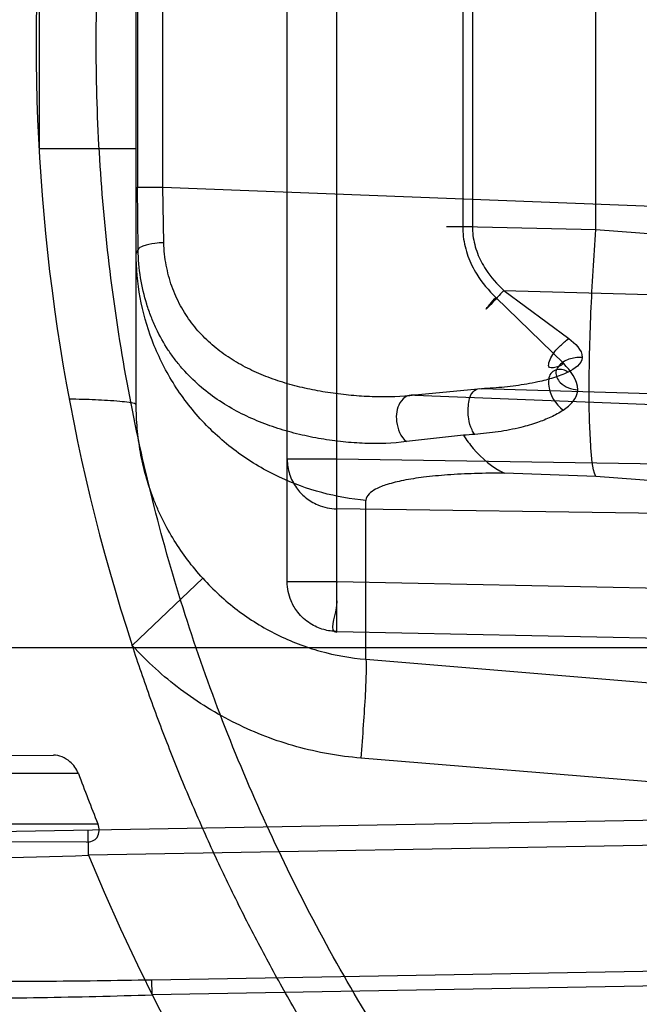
# Model space of a CAD drawing. Header units: millimetres. Extents: x 0 to 297, y 0 to 210.
# Tile 69 of 256: x 146.5908 to 146.6646, y 92.9231 to 93.0404. Entities that reach past the tile are written whole.
import ezdxf

# ---------------------------------------------------------------- set-up
doc = ezdxf.new("R2010")
doc.units = ezdxf.units.MM
doc.header["$LTSCALE"] = 16.335
doc.layers.get('0').update_dxf_attribs({"linetype": 'CONTINUOUS'})
for name, color, linetype in [('01_GLOBAL', 7, 'CONTINUOUS'), ('INTFCLR_144815', 7, 'CONTINUOUS'), ('INTFCLR_72935', 7, 'CONTINUOUS')]:
    doc.layers.add(name, color=color, linetype=linetype)

msp = doc.modelspace()

# ---------------------------------------------------------------- linework, layer by layer
at = {"color": 7, "linetype": 'Continuous'}
msp.add_circle((147.7028034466, 92.1254639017), 2.28, dxfattribs=at)
at = {"color": 9, "linetype": 'Continuous'}
msp.add_arc((147.7028034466, 92.1254639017), 2.2507792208, 92.9674534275, 177.0325465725, dxfattribs=at)
at = {"layer": '01_GLOBAL', "color": 7, "linetype": 'Continuous'}
msp.add_circle((147.7028034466, 92.1254639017), 2.31, dxfattribs=at)
at = {"layer": 'INTFCLR_144815', "color": 6, "linetype": 'Continuous'}
for radius in [0.3828680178, 0.364857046]:
    msp.add_circle((146.8326356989, 93.03763164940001), radius, dxfattribs=at)
for radius, start, end in [(0.5278075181, 313.9937911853, 154.5150993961), (0.5098075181, 312.9543589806, 154.5144414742), (0.49294334, 108.7136429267, 257.7559644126), (0.3966228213, 45.0000000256, 314.9999999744), (0.3959130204, 44.99999995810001, 315.0000000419), (0.3953393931, 44.99999997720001, 315.0000000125), (0.3833823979, 47.86578076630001, 312.1342192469), (0.3779020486, 45.72777364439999, 314.2722263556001), (0.3659046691, 45.6663486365, 314.3336513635), (0.366, 190.6326298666, 247.7397281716)]:
    msp.add_arc((146.8326356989, 93.03763164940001), radius, start, end, dxfattribs=at)
at = {"layer": 'INTFCLR_144815', "color": 9, "linetype": 'Continuous'}
for centre, radius, start, end in [((146.8326356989, 93.03763164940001), 0.4131757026, 52.2436298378, 307.7563701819), ((146.8326356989, 93.03763164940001), 0.4896672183, 125.9035433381, 247.5002459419), ((146.8326356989, 93.03763164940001), 0.3891912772, 52.5411294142, 307.4588705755), ((146.8326356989, 93.03763164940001), 0.3777730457, 45.7280221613, 314.2719778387), ((146.8326356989, 93.03763164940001), 0.3717739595, 45.73034182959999, 314.2696581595), ((146.832635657, 93.0376316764), 0.4417329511, 125.9035433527, 247.5002459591), ((146.8326356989, 93.03763164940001), 0.3683327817, 128.4841463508, 246.0405071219)]:
    msp.add_arc(centre, radius, start, end, dxfattribs=at)
at = {"layer": 'INTFCLR_72935', "color": 9, "linetype": 'Continuous'}
for p, q in [((146.6285309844, 92.9675399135), (146.6285309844, 93.1077233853)), ((146.6226356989, 92.97344786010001), (146.6226356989, 93.10181543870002)), ((146.6046356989, 92.99460007), (146.6046356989, 93.08066322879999)), ((146.6435458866, 93.05945029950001), (146.6435458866, 93.01581299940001)), ((146.6447050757, 93.05945029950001), (146.6447050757, 93.01581299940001)), ((146.6594063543, 93.0154259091), (146.6594063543, 93.0598373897)), ((146.6047728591, 93.0547842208), (146.6047728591, 93.020479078)), ((146.6078183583, 93.020479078), (146.6078183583, 93.0547842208)), ((146.5930544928, 93.05022240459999), (146.5930544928, 93.0250408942)), ((146.6046356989, 93.0250408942), (146.5930544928, 93.0250408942)), ((146.6047728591, 93.020479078), (146.6078183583, 93.020479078)), ((146.604857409, 93.0130335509), (146.6047728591, 93.020479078)), ((146.6078183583, 93.020479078), (146.8326356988, 93.01181522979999)), ((146.6079284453, 93.0138593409), (146.6078183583, 93.020479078)), ((146.6416003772, 93.01581299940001), (146.6447050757, 93.01581299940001)), ((146.6435458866, 93.01581299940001), (146.6594063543, 93.0154259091)), ((146.6594063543, 93.0154259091), (146.8326356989, 93.0027088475)), ((146.6046356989, 93.01258909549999), (146.604857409, 93.0130335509)), ((146.6484494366, 93.0081955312), (146.8326356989, 93.0027985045)), ((146.6484494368, 93.0081955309), (146.6561922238, 93.00245868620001)), ((146.6474908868, 93.0073554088), (146.6555914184, 92.9994751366)), ((146.6458070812, 92.99646246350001), (146.637839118, 92.99568503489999)), ((146.8326356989, 92.99098801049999), (146.6458070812, 92.99646246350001)), ((146.637839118, 92.99568503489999), (146.8326356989, 92.988178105)), ((146.6436246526, 92.99092286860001), (146.6368329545, 92.9901782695)), ((146.6285309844, 92.98806315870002), (146.6226356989, 92.98806315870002)), ((146.6937924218, 92.98710730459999), (146.6285309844, 92.98806315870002)), ((146.6285309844, 92.9821552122), (146.6285309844, 92.98806315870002)), ((146.6594063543, 92.9859941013), (146.6485226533, 92.98641540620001)), ((146.8326356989, 92.9732770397), (146.6594063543, 92.9859941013)), ((146.6320210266, 92.96422452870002), (146.6320210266, 92.98315728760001)), ((146.6809621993, 92.9813872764), (146.6285309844, 92.9821552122)), ((146.6041719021, 92.9658655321), (146.6125767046, 92.9738748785)), ((146.6285309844, 92.97344786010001), (146.6226356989, 92.97344786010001)), ((146.8326356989, 92.969202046), (146.6285309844, 92.97344786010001)), ((146.6285109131, 92.9674491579), (146.6285309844, 92.9675399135)), ((146.6285309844, 92.9675399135), (146.8326356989, 92.9632940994)), ((146.5209469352, 92.96563164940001), (146.8386356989, 92.96563164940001)), ((146.6320210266, 92.96422452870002), (146.6992763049, 92.9586638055)), ((146.5693796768, 92.9527127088), (146.5947758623, 92.95280135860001)), ((146.8326356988, 92.9358129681), (146.6313939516, 92.95245180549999)), ((146.5977414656, 92.95063164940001), (146.5719453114, 92.95063164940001)), ((146.8116880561, 92.9475801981), (146.5510921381, 92.94303147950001)), ((146.5740317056, 92.94463164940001), (146.6000599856, 92.94463164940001)), ((146.8117404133, 92.944580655), (146.5989464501, 92.9408663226)), ((146.5989464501, 92.9408663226), (146.5988940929, 92.94386586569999)), ((146.598726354, 92.94244815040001), (146.5728815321, 92.94253836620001)), ((146.6065168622, 92.92603359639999), (146.8326356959, 92.9299842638)), ((146.832635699, 92.9281860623), (146.6065482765, 92.92423556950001)), ((146.6065482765, 92.92423556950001), (146.6065168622, 92.92603359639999))]:
    msp.add_line(p, q, dxfattribs=at)
at = {"layer": 'INTFCLR_72935', "color": 6, "linetype": 'Continuous'}
for centre, radius, start, end in [((146.8326356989, 93.03763164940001), 0.3620710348, 90, 270.0000000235), ((146.8326356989, 93.03763164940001), 0.3440948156, 90, 270.0000000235), ((146.823102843, 93.0376354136), 0.2303922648, 161.8516146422, 198.1483744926), ((146.83179907, 93.03762822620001), 0.2497025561, 200.3895336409, 201.8655238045)]:
    msp.add_arc(centre, radius, start, end, dxfattribs=at)
at = {"layer": 'INTFCLR_72935', "color": 9, "linetype": 'Continuous'}
for centre, radius, start, end in [((146.6559992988, 92.84041539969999), 0.1510153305, 94.1827354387, 94.7002570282), ((146.1674233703, 107.0852565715), 14.1509714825, 271.5469481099, 271.747462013), ((146.8326356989, 93.03763164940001), 0.2529307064, 202.4933176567, 269.9999999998)]:
    msp.add_arc(centre, radius, start, end, dxfattribs=at)
at = {"layer": 'INTFCLR_72935', "color": 6, "linetype": 'Continuous'}
for points, knots in [([(146.8326356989, 92.81407828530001), (146.8281779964, 92.8138953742), (146.819249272, 92.81379707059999), (146.8058748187, 92.81445004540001), (146.7925392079, 92.8159062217), (146.7792486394, 92.81817109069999), (146.7660812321, 92.8212446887), (146.7533220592, 92.8250505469), (146.7408437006, 92.8295885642), (146.7286509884, 92.83485463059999), (146.7165981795, 92.84094749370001), (146.7049371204, 92.8477558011), (146.6937150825, 92.8552505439), (146.6829692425, 92.8634042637), (146.6727390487, 92.87218665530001), (146.6630576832, 92.88156785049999), (146.6539625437, 92.89150990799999), (146.6454844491, 92.90197874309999), (146.6376587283, 92.91292780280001), (146.6305078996, 92.9243216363), (146.6240545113, 92.9361236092), (146.6183231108, 92.948288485), (146.6133362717, 92.96076462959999), (146.6091083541, 92.9735112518), (146.6056516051, 92.98648906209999), (146.6029781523, 92.9996534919), (146.6010984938, 93.0129544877), (146.600019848, 93.02633829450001), (146.5997451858, 93.0397488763), (146.6002730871, 93.0531388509), (146.6015993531, 93.0664641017), (146.6037189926, 93.0796848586), (146.6066244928, 93.0927553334), (146.6103058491, 93.1056295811), (146.6147488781, 93.11825791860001), (146.6199355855, 93.13059077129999), (146.6258445, 93.1425822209), (146.6324553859, 93.1541952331), (146.6397415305, 93.1653846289), (146.6476757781, 93.17611162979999), (146.6562280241, 93.18633966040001), (146.6653755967, 93.1960422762), (146.6750788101, 93.2051767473), (146.6853083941, 93.2137175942), (146.6960225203, 93.2216308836), (146.7071853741, 93.2288898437), (146.7187521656, 93.23546756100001), (146.7306700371, 93.2413370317), (146.7426527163, 93.2463784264), (146.7543216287, 93.25051616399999), (146.7651576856, 93.2537186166), (146.7749679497, 93.25611285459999), (146.7837061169, 93.2578590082), (146.7920055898, 93.25919675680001), (146.8005842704, 93.26025857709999), (146.810122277, 93.2610499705), (146.8209289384, 93.2614566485), (146.8285633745, 93.2613521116), (146.8326356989, 93.2611850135)], [0, 0, 0, 0, 0.0185657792, 0.0371317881, 0.0556907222, 0.0743562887, 0.09320238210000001, 0.1119235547, 0.1297297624, 0.1484268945, 0.1671582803, 0.1858963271, 0.2045840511, 0.2232805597, 0.2419956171, 0.2606571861, 0.279345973, 0.2980347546, 0.3166822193, 0.3353169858, 0.3539795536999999, 0.37262367, 0.3912431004, 0.4098577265, 0.4284753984, 0.447098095, 0.4657246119, 0.4843422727, 0.5029402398, 0.5215093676, 0.5400730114, 0.5586323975, 0.5771953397, 0.5957586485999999, 0.6143210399, 0.632871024, 0.6514010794, 0.6699183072, 0.6884459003, 0.706933, 0.7254083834, 0.7438943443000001, 0.7623915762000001, 0.7808313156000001, 0.7993174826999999, 0.8177867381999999, 0.836209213, 0.8546573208, 0.8730372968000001, 0.8902751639, 0.9061519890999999, 0.920037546, 0.9322836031, 0.9432240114, 0.9550134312, 0.9682465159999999, 0.9830392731, 1, 1, 1, 1]), ([(146.8326356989, 92.8075643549), (146.8303777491, 92.8074681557), (146.8258587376, 92.8073423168), (146.8190778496, 92.8073534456), (146.8123002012, 92.8075644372), (146.8055317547, 92.8079751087), (146.7987783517, 92.80858510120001), (146.7920458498, 92.8093938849), (146.7853400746, 92.81040075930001), (146.7786668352, 92.8116048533), (146.7720319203, 92.8130051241), (146.7654410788, 92.8146003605), (146.7589000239, 92.81638918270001), (146.7524144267, 92.81837004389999), (146.7459899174, 92.8205412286), (146.739632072, 92.8229008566), (146.7333464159, 92.8254468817), (146.727138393, 92.82817710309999), (146.7210133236, 92.8310891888), (146.7149766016, 92.8341805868), (146.7090333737, 92.8374486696), (146.7031889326, 92.8408905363), (146.6974481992, 92.8445033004), (146.6918163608, 92.84828370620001), (146.6862981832, 92.8522285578), (146.6808986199, 92.8563343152), (146.6756222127, 92.86059752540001), (146.6704736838, 92.8650143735), (146.6654573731, 92.8695811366), (146.6605777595, 92.8742937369), (146.6558389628, 92.8791481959), (146.651245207, 92.88414018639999), (146.6468003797, 92.8892654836), (146.6425084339, 92.8945195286), (146.6383730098, 92.8998978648), (146.6343977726, 92.905395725), (146.6305861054, 92.9110084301), (146.6269413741, 92.9167310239), (146.6234666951, 92.9225586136), (146.6201651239, 92.92848607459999), (146.6170394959, 92.9345083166), (146.614092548, 92.94062006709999), (146.6113268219, 92.9468160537), (146.6087447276, 92.95309088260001), (146.6063485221, 92.9594390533), (146.6048763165, 92.9637165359), (146.6041719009, 92.9658655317)], [0, 0, 0, 0, 0.0227205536, 0.0454410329, 0.06816134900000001, 0.09088163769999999, 0.1136018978, 0.1363221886, 0.1590426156, 0.1817632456, 0.2044840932, 0.2272051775, 0.2499266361, 0.2726484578, 0.2953706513, 0.3180932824, 0.3408163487, 0.3635397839, 0.3862638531, 0.4089891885, 0.4317141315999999, 0.4544408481, 0.4771673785, 0.4998953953, 0.5226228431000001, 0.5453516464, 0.5680799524, 0.5908095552, 0.6135387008, 0.6362690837, 0.6589990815, 0.6817302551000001, 0.7044610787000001, 0.7271930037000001, 0.7499246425, 0.7726572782, 0.7953897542, 0.8181230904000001, 0.8408563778, 0.8635903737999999, 0.8863244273, 0.90905904, 0.9317938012, 0.9545290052, 0.9772643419, 1, 1, 1, 1]), ([(146.5977414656, 92.95063164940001), (146.5975416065, 92.9511693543), (146.596738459, 92.95221814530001), (146.5954757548, 92.9528038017), (146.5947758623, 92.95280135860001)], [0, 0, 0, 0, 0.4504334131, 1, 1, 1, 1]), ([(146.598726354, 92.94244815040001), (146.5991800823, 92.9424465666), (146.6003272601, 92.942858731), (146.6002632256, 92.94412519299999), (146.6000599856, 92.94463164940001)], [0, 0, 0, 0, 0.4539826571, 1, 1, 1, 1])]:
    msp.add_open_spline(points, degree=3, knots=knots, dxfattribs=at)
at = {"layer": 'INTFCLR_72935', "color": 9, "linetype": 'Continuous'}
for points, knots in [([(146.6435458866, 93.01581299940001), (146.6435453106, 93.015408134), (146.6436168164, 93.0142014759), (146.6440954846, 93.01223394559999), (146.6453347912, 93.00971641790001), (146.6466330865, 93.008176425), (146.6474908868, 93.0073554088)], [0, 0, 0, 0, 0.1268052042, 0.3776803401, 0.6281065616, 1, 1, 1, 1]), ([(146.6447050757, 93.01581299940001), (146.6447050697, 93.0154484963), (146.6447739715, 93.01435995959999), (146.6452310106, 93.0125833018), (146.646411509, 93.0103092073), (146.6476420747, 93.0089329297), (146.6484494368, 93.0081955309)], [0, 0, 0, 0, 0.125311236, 0.3739699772, 0.6240932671, 1, 1, 1, 1]), ([(146.6594063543, 92.9859941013), (146.6589712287, 92.98706871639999), (146.658843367, 92.9892920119), (146.6586321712, 92.9927060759), (146.6586033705, 92.99647668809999), (146.6586586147, 93.0008388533), (146.6588218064, 93.0055935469), (146.6590707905, 93.0105002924), (146.6592874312, 93.0137935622), (146.6594063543, 93.0154259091)], [0, 0, 0, 0, 0.1178858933, 0.2205957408, 0.3499519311, 0.5004266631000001, 0.6644320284, 0.8335810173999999, 1, 1, 1, 1]), ([(146.6079284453, 93.0138593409), (146.6075694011, 93.0138538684), (146.6067142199, 93.0137966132), (146.6057152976, 93.0136078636), (146.6049274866, 93.01326756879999), (146.604857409, 93.0130335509)], [0, 0, 0, 0, 0.3310208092, 0.7748074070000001, 1, 1, 1, 1]), ([(146.637839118, 92.99568503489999), (146.6362534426, 92.995502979), (146.6338197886, 92.9954406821), (146.6305681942, 92.99562453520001), (146.6280944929, 92.99589988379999), (146.625650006, 92.9963122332), (146.6232584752, 92.9968703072), (146.6209341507, 92.9975908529), (146.6186931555, 92.99849092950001), (146.616567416, 92.99959436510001), (146.6145864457, 93.00091576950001), (146.6127773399, 93.0024731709), (146.6111821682, 93.0042856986), (146.6098429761, 93.00635905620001), (146.6088163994, 93.00867275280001), (146.6081438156, 93.0111998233), (146.6079551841, 93.0129612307), (146.6079284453, 93.0138593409)], [0, 0, 0, 0, 0.1217214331, 0.1848395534, 0.2483615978, 0.3114174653, 0.3737939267, 0.4355049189, 0.4968221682, 0.5577254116, 0.6178304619, 0.6780216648, 0.7392590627, 0.8013264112, 0.8655373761, 0.9314778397, 1, 1, 1, 1]), ([(146.6320210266, 92.98315728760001), (146.6284801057, 92.9834623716), (146.6230764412, 92.9849109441), (146.6167058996, 92.98867679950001), (146.6123837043, 92.99249702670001), (146.6088923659, 92.9970698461), (146.6056381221, 93.0036388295), (146.6046356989, 93.0090836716), (146.6046356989, 93.01258909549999)], [0, 0, 0, 0, 0.2423205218, 0.3713274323, 0.5023855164, 0.6330587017, 0.7609941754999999, 1, 1, 1, 1]), ([(146.6368329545, 92.9901782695), (146.6352019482, 92.98994252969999), (146.6326701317, 92.989877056), (146.6292825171, 92.9901158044), (146.6266712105, 92.99047095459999), (146.6240712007, 92.99099789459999), (146.6215101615, 92.9917095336), (146.6190060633, 92.9926241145), (146.6165797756, 92.9937656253), (146.6142676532, 92.99515843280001), (146.6121071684, 92.9968248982), (146.6104728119, 92.9984478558), (146.6092824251, 92.99989779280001), (146.6081563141, 93.0014774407), (146.607184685, 93.0032063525), (146.6063890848, 93.0050631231), (146.60569854, 93.0070567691), (146.6050844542, 93.0097165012), (146.604884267, 93.0119113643), (146.604857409, 93.0130335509)], [0, 0, 0, 0, 0.1110832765, 0.1695174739, 0.2289406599, 0.2885617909, 0.3482152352, 0.4079428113, 0.4680515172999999, 0.5286858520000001, 0.5895245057, 0.6515483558, 0.6834615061, 0.7158893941, 0.7822314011, 0.8166034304, 0.8519636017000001, 0.9243353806, 1, 1, 1, 1]), ([(146.6484494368, 93.0081955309), (146.6482695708, 93.00799591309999), (146.6476871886, 93.00734962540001), (146.6454689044, 93.00498513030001), (146.6470928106, 93.00690403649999), (146.6474908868, 93.0073554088)], [0, 0, 0, 0, 0.1652972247, 0.6297672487, 1, 1, 1, 1]), ([(146.6555914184, 92.9994751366), (146.6553979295, 92.9993499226), (146.6549424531, 92.9990543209), (146.6534424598, 92.9986924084), (146.6541906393, 93.0006426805), (146.6550802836, 93.0015082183), (146.655838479, 93.0022002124), (146.6561922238, 93.00245868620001)], [0, 0, 0, 0, 0.1132779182, 0.2951347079, 0.5155011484, 0.7846633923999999, 1, 1, 1, 1]), ([(146.6577861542, 93.0001986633), (146.6575063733, 93.0002093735), (146.6567150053, 93.0001632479), (146.6554860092, 92.99980600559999), (146.6543610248, 92.9985355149), (146.6552310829, 92.99675508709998), (146.6565111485, 92.996426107), (146.6572559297, 92.9963559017)], [0, 0, 0, 0, 0.1130622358, 0.3179059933, 0.5136380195, 0.697913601, 1, 1, 1, 1]), ([(146.6561187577, 92.99845338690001), (146.6555565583, 92.9981784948), (146.6543569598, 92.9977319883), (146.6522657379, 92.9971957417), (146.6498617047, 92.99678818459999), (146.6476257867, 92.9965651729), (146.6462655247, 92.9964841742), (146.6458070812, 92.99646246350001)], [0, 0, 0, 0, 0.1777866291, 0.3619888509, 0.6129129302, 0.8696139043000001, 1, 1, 1, 1]), ([(146.6561187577, 92.99845338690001), (146.6559264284, 92.99856809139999), (146.6553164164, 92.99888550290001), (146.6538728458, 92.9986108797), (146.6535925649, 92.99616644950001), (146.6545956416, 92.99462504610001), (146.6555369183, 92.99391001)], [0, 0, 0, 0, 0.0950386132, 0.2916608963, 0.4983323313, 1, 1, 1, 1]), ([(146.644984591, 92.991028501), (146.6448545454, 92.9911926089), (146.6445117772, 92.991777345), (146.6441739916, 92.9930082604), (146.6441860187, 92.9946078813), (146.6445330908, 92.9961831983), (146.6455271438, 92.99655576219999), (146.6458070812, 92.99646246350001)], [0, 0, 0, 0, 0.0982696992, 0.3156372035, 0.5859935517, 0.8615153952, 1, 1, 1, 1]), ([(146.6555369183, 92.99391001), (146.655751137, 92.9940559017), (146.6565569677, 92.9946426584), (146.6572453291, 92.9956023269), (146.6572559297, 92.9963559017)], [0, 0, 0, 0, 0.2558966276, 1, 1, 1, 1]), ([(146.5966369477, 92.9952746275), (146.5976929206, 92.99525235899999), (146.5992168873, 92.9952068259), (146.6012466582, 92.9951035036), (146.6025526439, 92.99500896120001), (146.6036841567, 92.99489463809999), (146.6042361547, 92.994780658), (146.6046356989, 92.99468156), (146.6046356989, 92.9946000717)], [0, 0, 0, 0, 0.3928533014, 0.5682549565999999, 0.752815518, 0.8883758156, 0.9696906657, 1, 1, 1, 1]), ([(146.637839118, 92.99568503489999), (146.6375527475, 92.9957459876), (146.6367993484, 92.99567759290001), (146.6357322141, 92.9945402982), (146.6354553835, 92.9924151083), (146.636148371, 92.9907386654), (146.6368329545, 92.9901782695)], [0, 0, 0, 0, 0.125461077, 0.3001675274, 0.6208975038, 1, 1, 1, 1]), ([(146.6125767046, 92.9738748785), (146.6119406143, 92.97457712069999), (146.6107361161, 92.976032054), (146.6091335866, 92.978363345), (146.6079868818, 92.98042074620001), (146.6071876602, 92.9821320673), (146.6064694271, 92.9838837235), (146.6057308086, 92.98613152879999), (146.6050990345, 92.9889020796), (146.6047833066, 92.99125848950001), (146.6046567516, 92.9931635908), (146.6046356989, 92.99412188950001), (146.6046356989, 92.9946000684)], [0, 0, 0, 0, 0.1251649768, 0.2491232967, 0.3732270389, 0.4357970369, 0.498546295, 0.6232342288, 0.7478440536, 0.8734290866, 0.9368324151, 1, 1, 1, 1]), ([(146.6555369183, 92.99391001), (146.6550705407, 92.9935879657), (146.6540607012, 92.99304940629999), (146.6523643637, 92.9923765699), (146.6507126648, 92.991900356), (146.6491423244, 92.9915558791), (146.6477736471, 92.99132354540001), (146.6463860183, 92.9911466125), (146.6454533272, 92.9910638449), (146.644984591, 92.991028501)], [0, 0, 0, 0, 0.1539577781, 0.3090939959, 0.4953382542, 0.620102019, 0.7456997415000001, 0.8723092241, 1, 1, 1, 1]), ([(146.6436247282, 92.99092276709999), (146.6439907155, 92.9903777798), (146.645320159, 92.9885918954), (146.6470780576, 92.98704931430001), (146.6485226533, 92.98641540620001)], [0, 0, 0, 0, 0.2938513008, 1, 1, 1, 1]), ([(146.6226356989, 92.98806315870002), (146.6226356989, 92.98746468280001), (146.6228250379, 92.98624861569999), (146.6236133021, 92.9846852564), (146.6247928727, 92.98342746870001), (146.6264070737, 92.98245281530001), (146.6277649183, 92.9821683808), (146.6285309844, 92.9821552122)], [0, 0, 0, 0, 0.1949536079, 0.3935126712, 0.56124631, 0.7504169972, 1, 1, 1, 1]), ([(146.6485226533, 92.98641540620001), (146.6473366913, 92.986415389), (146.6450710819, 92.98638228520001), (146.6418565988, 92.9862229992), (146.6390197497, 92.9859551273), (146.6366284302, 92.98559991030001), (146.6346788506, 92.9851254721), (146.6331033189, 92.98457711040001), (146.6320215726, 92.98374296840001), (146.6320210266, 92.98315728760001)], [0, 0, 0, 0, 0.2052123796, 0.3919471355, 0.5569433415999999, 0.6975085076, 0.8116792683, 0.8986569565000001, 1, 1, 1, 1]), ([(146.6125767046, 92.9738748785), (146.6138235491, 92.9724952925), (146.6165746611, 92.96996714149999), (146.6213232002, 92.967020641), (146.6265259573, 92.96502463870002), (146.6301837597, 92.9643738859), (146.6320210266, 92.96422452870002)], [0, 0, 0, 0, 0.2512932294, 0.5014782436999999, 0.7508972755, 1, 1, 1, 1]), ([(146.6285309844, 92.9675399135), (146.6280098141, 92.9675488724), (146.6268971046, 92.9677120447), (146.6252505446, 92.96844817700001), (146.6239058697, 92.96966772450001), (146.6229010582, 92.97137084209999), (146.6226356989, 92.9726778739), (146.6226356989, 92.97344786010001)], [0, 0, 0, 0, 0.1698178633, 0.3617335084, 0.5797071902, 0.7491451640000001, 1, 1, 1, 1]), ([(146.6285309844, 92.97344786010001), (146.6285189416, 92.97286876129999), (146.6284504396, 92.9717788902), (146.6286702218, 92.97003182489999), (146.6275507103, 92.9674691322), (146.628510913, 92.9674491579)], [0, 0, 0, 0, 0.2896478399, 0.5197353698, 1, 1, 1, 1]), ([(146.6313939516, 92.95245180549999), (146.6288219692, 92.9526645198), (146.6237038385, 92.9535759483), (146.6164224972, 92.9563527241), (146.6097751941, 92.9604416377), (146.6059197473, 92.96395116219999), (146.6041719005, 92.96586553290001)], [0, 0, 0, 0, 0.24956365, 0.4992502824, 0.7493251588, 1, 1, 1, 1]), ([(146.6320210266, 92.96422452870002), (146.6320721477, 92.96377360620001), (146.6320259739, 92.9624018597), (146.6319296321, 92.9598009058), (146.6316971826, 92.9563287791), (146.631502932, 92.9537714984), (146.6313939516, 92.95245180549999)], [0, 0, 0, 0, 0.1154343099, 0.3475028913, 0.6631716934, 1, 1, 1, 1]), ([(146.5313853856, 92.9635938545), (146.5316628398, 92.9625260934), (146.5321054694, 92.9609334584), (146.5327493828, 92.9588305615), (146.5337462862, 92.95577052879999), (146.5354022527, 92.9513616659), (146.5374014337, 92.94714711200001), (146.5388764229, 92.944501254), (146.5398748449, 92.9428195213), (146.5416781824, 92.9400594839), (146.5445342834, 92.93646763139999), (146.5478287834, 92.93338359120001), (146.550678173, 92.93129502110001), (146.5536637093, 92.9294491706), (146.5576929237, 92.9275656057), (146.5619943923, 92.92623151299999), (146.5655998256, 92.9254319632), (146.5693845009, 92.9247798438), (146.5742975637, 92.924246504), (146.5793302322, 92.9239887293), (146.5829488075, 92.92390545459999), (146.5850732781, 92.923880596), (146.5883245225, 92.9238635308), (146.5932490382, 92.92390884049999), (146.5998695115, 92.9240496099), (146.6043122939, 92.9241693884), (146.6065482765, 92.92423556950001)], [0, 0, 0, 0, 0.0346305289, 0.05187512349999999, 0.06903301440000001, 0.135652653, 0.1995643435, 0.2152142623, 0.2307322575, 0.2609486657, 0.3186589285, 0.3743273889, 0.402002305, 0.4294516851, 0.4844066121, 0.5410751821, 0.5704554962, 0.6002965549, 0.6615864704, 0.7254424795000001, 0.7584308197, 0.775201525, 0.792134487, 0.8604894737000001, 0.9297808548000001, 1, 1, 1, 1]), ([(146.5330228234, 92.9640725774), (146.5332983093, 92.9630549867), (146.5337377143, 92.9615374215), (146.5343758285, 92.9595342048), (146.5353635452, 92.9566163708), (146.5370028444, 92.9524106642), (146.5389736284, 92.9483948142), (146.5404246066, 92.94587309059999), (146.541407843, 92.944267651), (146.5431844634, 92.9416294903), (146.5459933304, 92.9381944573), (146.5492201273, 92.9352452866), (146.552007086, 92.9332423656), (146.5549294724, 92.93146632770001), (146.5588673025, 92.929647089), (146.5630654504, 92.9283468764), (146.5665836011, 92.9275572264), (146.5702756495, 92.92690687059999), (146.5750663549, 92.9263575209), (146.5799740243, 92.9260682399), (146.5835024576, 92.92595559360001), (146.5855737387, 92.92591201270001), (146.588743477, 92.92586539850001), (146.5935451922, 92.9258607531), (146.6000020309, 92.9259272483), (146.6043355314, 92.9259955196), (146.6065168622, 92.92603359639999)], [0, 0, 0, 0, 0.0341091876, 0.05110368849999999, 0.06801966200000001, 0.133775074, 0.1969998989, 0.2125097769, 0.2278985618, 0.2579028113, 0.3153699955, 0.3710176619, 0.3987589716, 0.4263123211, 0.4815640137, 0.5385903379, 0.568164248, 0.5981915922, 0.6598455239, 0.7240493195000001, 0.7572065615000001, 0.7740624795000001, 0.7910796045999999, 0.8597734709, 0.9294126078, 1, 1, 1, 1])]:
    msp.add_open_spline(points, degree=3, knots=knots, dxfattribs=at)
for points in [[(146.6561922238, 93.00245868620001), (146.6568937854, 93.0018606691), (146.657824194, 93.0011197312), (146.6577861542, 93.0001986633)], [(146.6572559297, 92.9963559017), (146.6572725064, 92.99753430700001), (146.6563748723, 92.99859473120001), (146.6555914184, 92.9994751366)], [(146.6577861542, 93.0001986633), (146.6577780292, 92.99939412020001), (146.6568414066, 92.99880713), (146.6561187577, 92.99845338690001)]]:
    msp.add_open_spline(points, degree=3, dxfattribs=at)

doc.saveas('drawing.dxf')
